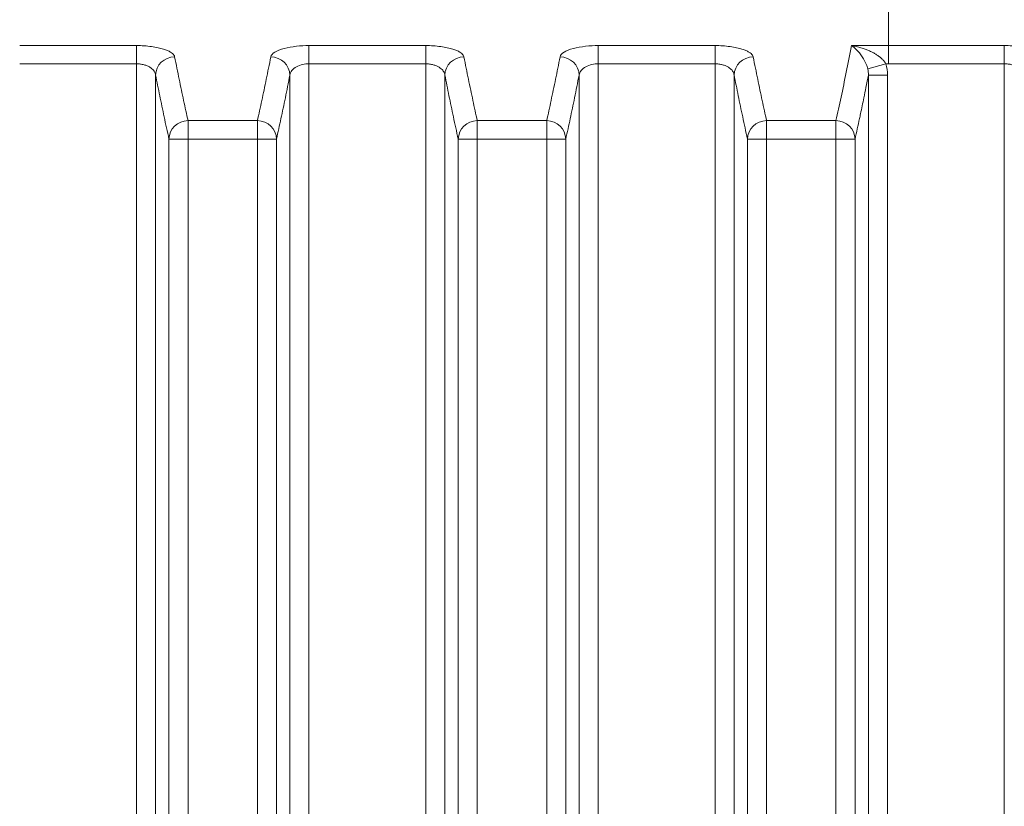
# Model space of a CAD drawing. Header units: millimetres. Extents: x 5 to 589, y 5 to 415.
# Tile 32 of 256: x 230 to 246, y 219 to 231. Entities that reach past the tile are written whole.
import ezdxf

# ---------------------------------------------------------------- set-up
doc = ezdxf.new("R2010")
doc.units = ezdxf.units.MM
doc.layers.add('Sichtbar schmal (ISO)', color=7, linetype='Continuous', lineweight=18)
doc.layers.add('Symbol (ISO)', color=7, linetype='Continuous', lineweight=25)
doc.styles.add('Notiztext (ISO)', font='isocpeur.ttf')
doc.dimstyles.new('Standard - Methode 1b (ISO)$7', dxfattribs={"dimtxt": 3.5, "dimasz": 2.5, "dimexe": 2, "dimexo": 0, "dimgap": 0.762, "dimtad": 1, "dimtoh": 1, "dimdsep": 46, "dimtxsty": 'Notiztext (ISO)', "dimcen": 0.09, "dimdle": 10, "dimclrd": 256, "dimclre": 256, "dimclrt": 256, "dimazin": 2, "dimtfac": 1, "dimtmove": 0, "dimatfit": 3, "dimfxl": 1, "dimtolj": 1, "dimlwd": -1, "dimlwe": -1, "dimarcsym": 0})

msp = doc.modelspace()

# ---------------------------------------------------------------- linework, layer by layer
at = {"layer": 'Sichtbar schmal (ISO)'}
for p, q in [((232.14082617, 230.78911802), (230.30599728, 230.78911802)), ((232.14082617, 230.78911802), (232.14082617, 230.50306366)), ((236.68377674, 230.78911802), (234.84894786, 230.78911802)), ((234.84894786, 230.78911802), (234.84894786, 230.50306366)), ((236.68377674, 230.78911802), (236.68377674, 230.50306366)), ((241.22672731, 230.78911802), (239.39189843, 230.78911802)), ((239.39189843, 230.78911802), (239.39189843, 230.50306366)), ((241.22672731, 230.78911802), (241.22672731, 230.50306366)), ((243.94929951, 230.78911802), (243.37042545, 230.7891179)), ((243.94930057, 230.78911802), (243.94930057, 230.50306366)), ((245.76941036, 230.7899771), (245.7696781, 230.50395311)), ((232.14082617, 230.50306366), (230.30599728, 230.50306366)), ((232.14082617, 209.06085133), (232.14082617, 230.50306366)), ((236.68377674, 230.50306366), (234.84894786, 230.50306366)), ((234.84894786, 230.50306366), (234.84894786, 209.06081729)), ((236.68377674, 209.06077647), (236.68377674, 230.50306366)), ((241.22672731, 230.50306366), (239.39189843, 230.50306366)), ((239.39189843, 230.50306366), (239.39189843, 209.06071717)), ((241.22672731, 209.06070436), (241.22672731, 230.50306366)), ((243.62472435, 230.42236445), (243.91051528, 230.50306414)), ((243.94930057, 230.50306366), (243.91051531, 230.50306392)), ((245.76967789, 209.06090018), (245.76967789, 230.50395311)), ((232.44026635, 209.58400162), (232.44026658, 230.32659279)), ((234.54950835, 230.326491), (234.54950743, 209.58398494)), ((236.98321717, 209.58390281), (236.98321715, 230.32659279)), ((239.09245893, 230.326491), (239.092458, 209.58386056)), ((241.52616749, 209.58382822), (241.52616772, 230.32659279)), ((243.63540856, 230.32659566), (243.93484901, 230.32659566)), ((243.63540857, 230.32659566), (243.63540857, 209.58387683)), ((243.93484901, 230.32659566), (243.934849, 209.06077069)), ((232.94990029, 229.61177715), (234.03987373, 229.61177715)), ((232.94990029, 229.3223765), (232.94990029, 229.61177715)), ((234.03987373, 229.61177715), (234.03987373, 229.3223765)), ((237.49285086, 229.61177715), (238.58282431, 229.61177715)), ((237.49285086, 229.3223765), (237.49285086, 229.61177715)), ((238.58282431, 229.61177715), (238.58282431, 229.3223765)), ((242.03580143, 229.61177715), (243.12577488, 229.61177715)), ((242.03580143, 229.3223765), (242.03580143, 229.61177715)), ((243.12577488, 229.61177715), (243.12577488, 229.3223765)), ((232.65045985, 229.3223765), (232.65045974, 211.84876884)), ((232.65045985, 229.3223765), (232.94990029, 229.3223765)), ((232.94990029, 229.3223765), (234.03987373, 229.3223765)), ((232.94990029, 229.3223765), (232.9499003, 211.8487687)), ((234.03987363, 211.8487062), (234.03987373, 229.3223765)), ((234.33931417, 229.3223765), (234.03987373, 229.3223765)), ((234.33931418, 211.84870639), (234.33931417, 229.3223765)), ((237.19341042, 229.3223765), (237.19341038, 211.84842632)), ((237.19341042, 229.3223765), (237.49285086, 229.3223765)), ((237.49285086, 229.3223765), (238.58282431, 229.3223765)), ((237.49285086, 229.3223765), (237.49285094, 211.84842628)), ((238.58282434, 211.84833182), (238.58282431, 229.3223765)), ((238.88226475, 229.3223765), (238.58282431, 229.3223765)), ((238.8822648, 211.84833198), (238.88226475, 229.3223765)), ((241.736361, 229.3223765), (242.03580143, 229.3223765)), ((241.736361, 229.3223765), (241.73636105, 211.84814799)), ((242.03580143, 229.3223765), (242.03580142, 211.84814772)), ((242.03580143, 229.3223765), (243.12577488, 229.3223765)), ((243.12577502, 211.84815754), (243.12577488, 229.3223765)), ((243.42521532, 229.3223765), (243.12577488, 229.3223765)), ((243.42521535, 211.84815771), (243.42521532, 229.3223765))]:
    msp.add_line(p, q, dxfattribs=at)
msp.add_arc((243.8639127, 2268.09797068), 2037.59490881, 270.00240104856, 270.05358882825, dxfattribs=at)
for centre, major_axis, ratio, start_param, end_param in [((243.36861974, 230.50418308), (-0.20799329, 0.31627951), 0.5356305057, 4.1272318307, 5.3891731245), ((243.86533418, 2312.78657047), (-2093.09286117, 0.07535986), 0.9946990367, 1.5708722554, 1.5717418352), ((232.73970704, 230.32659595), (-0.2943407, -0.05799616), 0.9534210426, 4.5266935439, 6.0794012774), ((234.25006698, 230.3265957), (0.2943407, -0.05799616), 0.9534210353, 0.2034407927, 1.7564917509), ((237.28265762, 230.32659595), (-0.2943407, -0.05799616), 0.9534210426, 4.5266935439, 6.0794012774), ((238.79301756, 230.3265957), (0.2943407, -0.05799616), 0.9534210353, 0.2034407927, 1.7564917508), ((241.82560819, 230.32659595), (-0.2943407, -0.05799616), 0.9534210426, 4.5266935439, 6.0794012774), ((243.33522545, 230.31605036), (-0.06240559, -0.33653021), 0.8726540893, 1.7621669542, 2.0483744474), ((243.37569671, 230.32281974), (-0.02397713, -0.60482787), 0.9236313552, 1.6136342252, 1.9097927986), ((232.94990029, 229.32237649), (-0.29274894, -0.06555957), 0.9629941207, 4.4999845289, 6.0546959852), ((234.03987373, 229.32237649), (0.29274894, -0.06555957), 0.9629941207, 0.2284893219, 1.7832007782), ((237.49285086, 229.32237649), (-0.29274894, -0.06555957), 0.9629941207, 4.4999845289, 6.0546959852), ((238.58282431, 229.32237649), (0.29274894, -0.06555957), 0.9629941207, 0.2284893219, 1.7832007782), ((242.03580144, 229.32237649), (-0.29274894, -0.06555957), 0.9629941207, 4.4999845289, 6.0546959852), ((243.12577488, 229.32237649), (0.29274894, -0.06555957), 0.9629941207, 0.2284893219, 1.7832007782)]:
    msp.add_ellipse(centre, major_axis=major_axis, ratio=ratio, start_param=start_param, end_param=end_param, dxfattribs=at)
for points in [[(243.94929846, 230.78911802), (243.94929941, 231.82327326), (243.94930035, 233.08353361), (243.9493013, 234.56989908)], [(232.14082617, 230.78911802), (232.18086168, 230.78911708), (232.26131387, 230.7865945), (232.37830349, 230.77507716), (232.48220222, 230.75697184), (232.56672498, 230.73468065), (232.62971638, 230.71121064), (232.6760833, 230.68738253), (232.70908211, 230.6632905), (232.73070335, 230.63881237), (232.73800756, 230.62171034), (232.73970704, 230.61310993)], [(236.68377674, 230.78911802), (236.72381194, 230.78911708), (236.80426367, 230.78659454), (236.92125321, 230.77507728), (237.02515216, 230.75697198), (237.10967524, 230.73468075), (237.17266682, 230.7112107), (237.21903381, 230.68738257), (237.25203265, 230.66329052), (237.27365391, 230.63881238), (237.28095813, 230.62171035), (237.28265762, 230.61310993)], [(241.22672731, 230.78911802), (241.26676282, 230.78911708), (241.34721502, 230.7865945), (241.46420464, 230.77507716), (241.56810337, 230.75697184), (241.65262612, 230.73468065), (241.71561753, 230.71121064), (241.76198445, 230.68738253), (241.79498325, 230.6632905), (241.81660449, 230.63881237), (241.8239087, 230.62171034), (241.82560819, 230.61310993)], [(245.76941063, 230.7899771), (245.80979571, 230.79001256), (245.89086858, 230.78751725), (246.00843526, 230.77594447), (246.11247697, 230.75774794), (246.19672196, 230.73541422), (246.25923846, 230.71199165), (246.30516417, 230.68826656), (246.33783635, 230.6643041), (246.35929347, 230.63993956), (246.36658563, 230.62285771), (246.36828612, 230.61425569)], [(232.44026658, 230.32659269), (232.46121159, 230.2202933), (232.50467675, 230.00330191), (232.57353152, 229.67240045), (232.62414642, 229.43987623), (232.65045985, 229.3223765)], [(236.98321715, 230.32659269), (237.00416217, 230.2202933), (237.04762732, 230.00330191), (237.11648209, 229.67240045), (237.16709699, 229.43987623), (237.19341042, 229.3223765)], [(241.52616772, 230.32659269), (241.54711274, 230.2202933), (241.59057789, 230.00330191), (241.65943267, 229.67240045), (241.71004757, 229.43987623), (241.73636099, 229.3223765)]]:
    msp.add_open_spline(points, degree=3, dxfattribs=at)
for points, knots in [([(234.25006698, 230.61310998), (234.25506636, 230.63823913), (234.27639937, 230.66289655), (234.31261278, 230.68531274), (234.3488262, 230.70772893), (234.39992001, 230.7279027), (234.45880193, 230.74377693), (234.51768386, 230.75965116), (234.58435391, 230.77122146), (234.65147535, 230.77858665), (234.71859678, 230.78595185), (234.7861696, 230.78911222), (234.84894786, 230.78911802)], [0, 0, 0, 0, 0.25, 0.25, 0.25, 0.5, 0.5, 0.5, 0.75, 0.75, 0.75, 1, 1, 1, 1]), ([(238.79301756, 230.61310998), (238.79801694, 230.63823913), (238.81934995, 230.66289655), (238.85556336, 230.68531274), (238.89177677, 230.70772893), (238.94287058, 230.7279027), (239.00175251, 230.74377693), (239.06063444, 230.75965116), (239.12730449, 230.77122146), (239.19442592, 230.77858665), (239.26154736, 230.78595185), (239.32912018, 230.78911222), (239.39189843, 230.78911802)], [0, 0, 0, 0, 0.25, 0.25, 0.25, 0.5, 0.5, 0.5, 0.75, 0.75, 0.75, 1, 1, 1, 1]), ([(243.12577488, 229.61177715), (243.15238356, 229.73022192), (243.17918557, 229.85284221), (243.20617333, 229.97955727), (243.23316108, 230.10627234), (243.26033457, 230.2370806), (243.28770858, 230.37201274), (243.31508258, 230.50694488), (243.34265709, 230.64600242), (243.37042545, 230.78911798)], [0, 0, 0, 0, 0.3333333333, 0.3333333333, 0.3333333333, 0.6666666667, 0.6666666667, 0.6666666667, 1, 1, 1, 1]), ([(243.37042545, 230.78911783), (243.39723543, 230.78484767), (243.42299392, 230.77978824), (243.44762138, 230.77415767), (243.47224885, 230.76852709), (243.49574529, 230.76233083), (243.51822122, 230.75569092), (243.54069714, 230.74905101), (243.56215255, 230.74196518), (243.58263276, 230.73453318), (243.60311298, 230.72710119), (243.62261801, 230.71932362), (243.64122478, 230.71125418), (243.65983155, 230.70318475), (243.67754006, 230.69482185), (243.69432809, 230.6862469), (243.71111613, 230.67767194), (243.72698369, 230.66888625), (243.74197361, 230.65992283), (243.75696353, 230.65095941), (243.7710758, 230.64181493), (243.78413971, 230.63268369), (243.79720363, 230.62355245), (243.80921918, 230.61443985), (243.82051131, 230.60517221), (243.83180344, 230.59590458), (243.84237215, 230.58648564), (243.85265928, 230.57640541), (243.8629464, 230.56632518), (243.87295194, 230.55558634), (243.88273457, 230.54350989), (243.89251717, 230.53143346), (243.90207686, 230.51801893), (243.91051531, 230.50306403)], [0, 0, 0, 0, 0.09090909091, 0.09090909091, 0.09090909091, 0.18181818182, 0.18181818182, 0.18181818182, 0.27272727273, 0.27272727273, 0.27272727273, 0.36363636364, 0.36363636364, 0.36363636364, 0.45454545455, 0.45454545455, 0.45454545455, 0.54545454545, 0.54545454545, 0.54545454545, 0.63636363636, 0.63636363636, 0.63636363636, 0.72727272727, 0.72727272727, 0.72727272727, 0.81818181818, 0.81818181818, 0.81818181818, 0.90909090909, 0.90909090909, 0.90909090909, 0.99999977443, 0.99999977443, 0.99999977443, 0.99999977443]), ([(232.73970704, 230.61310997), (232.7634929, 230.49271129), (232.78713584, 230.37533071), (232.8106302, 230.26101944), (232.83412456, 230.14670816), (232.85747033, 230.03546501), (232.88068083, 229.92725351), (232.90389134, 229.819042), (232.92696657, 229.71386337), (232.94990029, 229.61177715)], [0.00000000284, 0.00000000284, 0.00000000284, 0.00000000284, 0.33333333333, 0.33333333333, 0.33333333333, 0.66666666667, 0.66666666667, 0.66666666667, 1, 1, 1, 1]), ([(234.03987373, 229.61177715), (234.06280361, 229.71384623), (234.08587628, 229.81901261), (234.10908664, 229.92722299), (234.13229699, 230.03543337), (234.15564503, 230.1466868), (234.17914084, 230.26100495), (234.20263666, 230.37532309), (234.22628025, 230.49270685), (234.25006698, 230.61310998)], [0, 0, 0, 0, 0.33333333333, 0.33333333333, 0.33333333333, 0.66666666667, 0.66666666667, 0.66666666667, 0.99999999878, 0.99999999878, 0.99999999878, 0.99999999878]), ([(237.28265762, 230.61310997), (237.30644347, 230.49271129), (237.33008641, 230.37533071), (237.35358077, 230.26101944), (237.37707513, 230.14670816), (237.4004209, 230.03546501), (237.42363141, 229.92725351), (237.44684191, 229.819042), (237.46991714, 229.71386337), (237.49285086, 229.61177715)], [0.00000000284, 0.00000000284, 0.00000000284, 0.00000000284, 0.33333333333, 0.33333333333, 0.33333333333, 0.66666666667, 0.66666666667, 0.66666666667, 1, 1, 1, 1]), ([(238.58282431, 229.61177715), (238.60575418, 229.71384623), (238.62882685, 229.81901261), (238.65203721, 229.92722299), (238.67524757, 230.03543337), (238.6985956, 230.1466868), (238.72209142, 230.26100495), (238.74558723, 230.37532309), (238.76923083, 230.49270685), (238.79301756, 230.61310998)], [0, 0, 0, 0, 0.33333333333, 0.33333333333, 0.33333333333, 0.66666666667, 0.66666666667, 0.66666666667, 0.99999999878, 0.99999999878, 0.99999999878, 0.99999999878]), ([(241.82560819, 230.61310997), (241.84939404, 230.49271129), (241.87303699, 230.37533071), (241.89653135, 230.26101944), (241.9200257, 230.14670816), (241.94337148, 230.03546501), (241.96658198, 229.92725351), (241.98979248, 229.819042), (242.01286771, 229.71386337), (242.03580143, 229.61177715)], [0.00000000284, 0.00000000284, 0.00000000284, 0.00000000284, 0.33333333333, 0.33333333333, 0.33333333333, 0.66666666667, 0.66666666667, 0.66666666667, 1, 1, 1, 1]), ([(232.14082617, 230.50306366), (232.16090503, 230.50306273), (232.18096962, 230.50179639), (232.20076113, 230.49923987), (232.22055264, 230.49668334), (232.24006267, 230.49283663), (232.25847169, 230.48788709), (232.2768807, 230.48293756), (232.29419392, 230.4768852), (232.30989604, 230.47013483), (232.32559817, 230.46338446), (232.33969295, 230.45593608), (232.35197792, 230.44828997), (232.3642629, 230.44064385), (232.37476646, 230.43280001), (232.38388277, 230.4248967), (232.39299908, 230.4169934), (232.40072381, 230.40903064), (232.40733813, 230.40102319), (232.41395245, 230.39301575), (232.41945394, 230.38496362), (232.42400379, 230.37684747), (232.42855363, 230.36873131), (232.43215519, 230.36055113), (232.43487473, 230.35217558), (232.43759425, 230.34380007), (232.43941499, 230.33522921), (232.44026657, 230.32659279)], [0, 0, 0, 0, 0.11111111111, 0.11111111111, 0.11111111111, 0.22222222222, 0.22222222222, 0.22222222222, 0.33333333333, 0.33333333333, 0.33333333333, 0.44444444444, 0.44444444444, 0.44444444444, 0.55555555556, 0.55555555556, 0.55555555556, 0.66666666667, 0.66666666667, 0.66666666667, 0.77777777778, 0.77777777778, 0.77777777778, 0.88888888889, 0.88888888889, 0.88888888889, 0.99999955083, 0.99999955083, 0.99999955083, 0.99999955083]), ([(234.54950869, 230.326491), (234.55204095, 230.35205752), (234.56287624, 230.37669324), (234.58086575, 230.39911544), (234.59885603, 230.42153859), (234.62446163, 230.44174802), (234.65397613, 230.45764583), (234.68349064, 230.47354365), (234.71680192, 230.48512985), (234.75026935, 230.49250772), (234.78373677, 230.49988559), (234.81728269, 230.50305514), (234.84894786, 230.50306366)], [0.00001069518, 0.00001069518, 0.00001069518, 0.00001069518, 0.25, 0.25, 0.25, 0.5, 0.5, 0.5, 0.75, 0.75, 0.75, 1, 1, 1, 1]), ([(236.68377674, 230.50306366), (236.70385545, 230.50306273), (236.72391992, 230.50179641), (236.74371137, 230.49923991), (236.76350281, 230.49668341), (236.78301283, 230.49283672), (236.80142186, 230.4878872), (236.81983088, 230.48293768), (236.83714414, 230.47688533), (236.85284631, 230.47013496), (236.86854848, 230.46338459), (236.88264332, 230.4559362), (236.89492833, 230.44829007), (236.90721334, 230.44064395), (236.91771694, 230.43280008), (236.92683327, 230.42489677), (236.9359496, 230.41699345), (236.94367434, 230.40903068), (236.95028867, 230.40102323), (236.956903, 230.39301578), (236.9624045, 230.38496365), (236.96695435, 230.37684749), (236.97150419, 230.36873133), (236.97510576, 230.36055115), (236.9778253, 230.3521756), (236.98054482, 230.34380009), (236.98236556, 230.33522921), (236.98321714, 230.32659279)], [0, 0, 0, 0, 0.11111111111, 0.11111111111, 0.11111111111, 0.22222222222, 0.22222222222, 0.22222222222, 0.33333333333, 0.33333333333, 0.33333333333, 0.44444444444, 0.44444444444, 0.44444444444, 0.55555555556, 0.55555555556, 0.55555555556, 0.66666666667, 0.66666666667, 0.66666666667, 0.77777777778, 0.77777777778, 0.77777777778, 0.88888888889, 0.88888888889, 0.88888888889, 0.99999955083, 0.99999955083, 0.99999955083, 0.99999955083]), ([(239.09245927, 230.326491), (239.09499152, 230.35205752), (239.10582682, 230.37669324), (239.12381633, 230.39911544), (239.14180661, 230.42153859), (239.16741221, 230.44174802), (239.19692671, 230.45764583), (239.22644121, 230.47354365), (239.25975249, 230.48512985), (239.29321992, 230.49250772), (239.32668735, 230.49988559), (239.36023326, 230.50305514), (239.39189843, 230.50306366)], [0.00001069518, 0.00001069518, 0.00001069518, 0.00001069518, 0.25, 0.25, 0.25, 0.5, 0.5, 0.5, 0.75, 0.75, 0.75, 1, 1, 1, 1]), ([(241.22672731, 230.50306366), (241.24680618, 230.50306273), (241.26687077, 230.50179639), (241.28666228, 230.49923987), (241.30645378, 230.49668334), (241.32596382, 230.49283663), (241.34437283, 230.48788709), (241.36278185, 230.48293756), (241.38009507, 230.4768852), (241.39579719, 230.47013483), (241.41149932, 230.46338446), (241.4255941, 230.45593608), (241.43787907, 230.44828997), (241.45016404, 230.44064385), (241.46066761, 230.43280001), (241.46978392, 230.4248967), (241.47890022, 230.4169934), (241.48662495, 230.40903064), (241.49323928, 230.40102319), (241.4998536, 230.39301575), (241.50535509, 230.38496362), (241.50990493, 230.37684747), (241.51445478, 230.36873131), (241.51805634, 230.36055113), (241.52077587, 230.35217558), (241.5234954, 230.34380007), (241.52531614, 230.33522921), (241.52616771, 230.32659279)], [0, 0, 0, 0, 0.11111111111, 0.11111111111, 0.11111111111, 0.22222222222, 0.22222222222, 0.22222222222, 0.33333333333, 0.33333333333, 0.33333333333, 0.44444444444, 0.44444444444, 0.44444444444, 0.55555555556, 0.55555555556, 0.55555555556, 0.66666666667, 0.66666666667, 0.66666666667, 0.77777777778, 0.77777777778, 0.77777777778, 0.88888888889, 0.88888888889, 0.88888888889, 0.99999955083, 0.99999955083, 0.99999955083, 0.99999955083]), ([(245.76967799, 230.50395311), (245.78993584, 230.50398987), (245.81015693, 230.50273843), (245.83007601, 230.50018072), (245.84999513, 230.49762301), (245.86960361, 230.49375904), (245.88807428, 230.48878615), (245.90654495, 230.48381326), (245.92388321, 230.47773147), (245.93957468, 230.4709597), (245.95526615, 230.46418794), (245.96931523, 230.4567262), (245.98153738, 230.44908162), (245.99375953, 230.44143703), (246.00418357, 230.4336096), (246.01322316, 230.42573189), (246.02226275, 230.41785418), (246.02991306, 230.4099262), (246.03646245, 230.40195789), (246.04301185, 230.39398958), (246.04845796, 230.38598094), (246.05296558, 230.37790554), (246.05747321, 230.36983013), (246.06104592, 230.36168796), (246.06374903, 230.3533364), (246.06645213, 230.34498487), (246.06826798, 230.33642396), (246.06911829, 230.32778587)], [0.00000018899, 0.00000018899, 0.00000018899, 0.00000018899, 0.11111111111, 0.11111111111, 0.11111111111, 0.22222222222, 0.22222222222, 0.22222222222, 0.33333333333, 0.33333333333, 0.33333333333, 0.44444444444, 0.44444444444, 0.44444444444, 0.55555555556, 0.55555555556, 0.55555555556, 0.66666666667, 0.66666666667, 0.66666666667, 0.77777777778, 0.77777777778, 0.77777777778, 0.88888888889, 0.88888888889, 0.88888888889, 0.99999956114, 0.99999956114, 0.99999956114, 0.99999956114]), ([(234.33931417, 229.3223765), (234.36287195, 229.42757115), (234.38634414, 229.53503169), (234.40934541, 229.64261472), (234.43234668, 229.75019776), (234.45487703, 229.85790329), (234.47810808, 229.97122343), (234.50133912, 230.08454357), (234.52527087, 230.20347831), (234.54950837, 230.32648772)], [0, 0, 0, 0, 0.3333333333, 0.3333333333, 0.3333333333, 0.6666666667, 0.6666666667, 0.6666666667, 1, 1, 1, 1]), ([(238.88226475, 229.3223765), (238.90582253, 229.42757115), (238.92929471, 229.53503169), (238.95229598, 229.64261472), (238.97529725, 229.75019776), (238.9978276, 229.85790329), (239.02105865, 229.97122343), (239.0442897, 230.08454357), (239.06822145, 230.20347831), (239.09245894, 230.32648772)], [0, 0, 0, 0, 0.3333333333, 0.3333333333, 0.3333333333, 0.6666666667, 0.6666666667, 0.6666666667, 1, 1, 1, 1]), ([(243.42521532, 229.3223765), (243.44877309, 229.42757115), (243.47224522, 229.53503888), (243.49524656, 229.64261472), (243.50069269, 229.66808596), (243.50611237, 229.69356718), (243.5115212, 229.71912757), (243.52895616, 229.80151955), (243.54627889, 229.88471266), (243.56400922, 229.97122342), (243.57482489, 230.02399581), (243.58579241, 230.07799224), (243.59687192, 230.13305166), (243.60958991, 230.19625344), (243.62245543, 230.26085631), (243.63540857, 230.32659566)], [0, 0, 0, 0, 0.3333333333, 0.3333333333, 0.3333333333, 0.4122582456, 0.4122582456, 0.4122582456, 0.6666666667, 0.6666666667, 0.6666666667, 0.8218582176, 0.8218582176, 0.8218582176, 1, 1, 1, 1])]:
    msp.add_open_spline(points, degree=3, knots=knots, dxfattribs=at)

# ---------------------------------------------------------------- leaders
at = {"layer": 'Symbol (ISO)', "annotation_type": 0, "has_hookline": 1, "hookline_direction": 0, "text_width": 20.99677991}
msp.add_leader([(203.41355464, 223.21146627), (211.66942089, 245.27699778), (214.16942089, 245.27699778)], dimstyle='Standard - Methode 1b (ISO)$7', override={"dimtad": 0}, dxfattribs=at)

doc.saveas('drawing.dxf')
